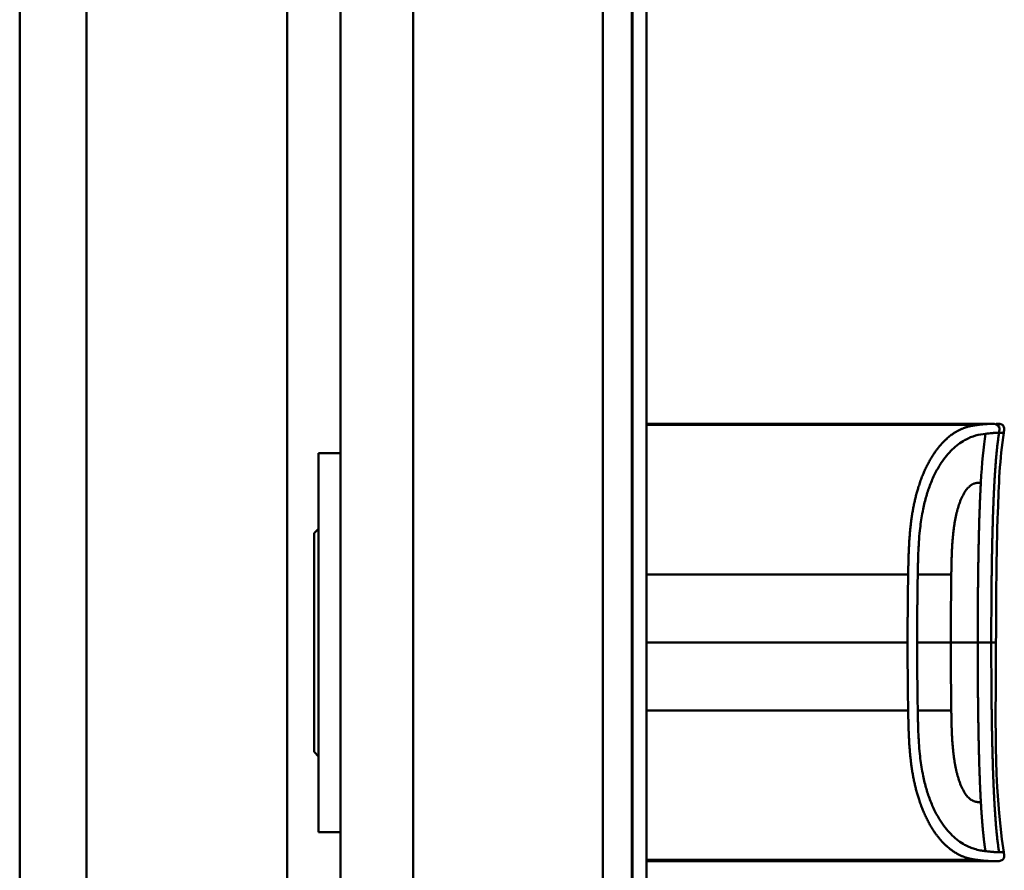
# Model space of a CAD drawing. Header units: millimetres. Extents: x 20 to 833, y 20 to 574.
# Tile 13 of 18: x 373 to 441, y 399 to 457. Entities that reach past the tile are written whole.
import ezdxf

# ---------------------------------------------------------------- set-up
doc = ezdxf.new("R2010")
doc.units = ezdxf.units.MM
doc.header["$LTSCALE"] = 2
doc.layers.add('Sichtbare Kanten(DIN)', color=7, linetype='Continuous', lineweight=50)
doc.layers.add('Sichtbare tangentiale Kanten(DIN)', color=7, linetype='Continuous', lineweight=50)

msp = doc.modelspace()

# ---------------------------------------------------------------- linework, layer by layer
at = {"layer": 'Sichtbare Kanten(DIN)'}
for p, q in [((373.102, 504.902), (373.102, 280.902)), ((415.102, 297.186), (415.102, 488.618)), ((415.132, 297.187), (415.132, 488.618)), ((416.102, 488.618), (416.102, 297.187)), ((395.102, 487.618), (395.102, 298.186)), ((428.591, 429.415), (416.102, 429.415)), ((416.102, 429.337), (438.818, 429.337)), ((416.395, 429.378), (416.395, 429.374)), ((416.542, 429.377), (416.542, 429.373)), ((416.753, 429.364), (416.766, 429.364)), ((416.825, 429.371), (416.813, 429.371)), ((416.944, 429.368), (416.944, 429.36)), ((417.636, 429.359), (417.637, 429.378)), ((417.914, 429.359), (417.636, 429.359)), ((417.915, 429.378), (417.914, 429.359)), ((418.494, 429.389), (418.487, 429.389)), ((419.062, 429.359), (419.063, 429.378)), ((419.34, 429.359), (419.062, 429.359)), ((419.063, 429.378), (419.063, 429.359)), ((419.341, 429.378), (419.34, 429.359)), ((419.748, 429.392), (421.24, 429.392)), ((419.748, 429.392), (419.748, 429.388)), ((419.748, 429.388), (419.748, 429.392)), ((420.962, 429.388), (419.748, 429.388)), ((419.761, 429.363), (420.961, 429.363)), ((419.761, 429.363), (419.761, 429.359)), ((419.761, 429.359), (419.761, 429.363)), ((421.238, 429.359), (419.761, 429.359)), ((419.895, 429.373), (419.895, 429.377)), ((419.895, 429.377), (419.895, 429.373)), ((419.895, 429.377), (420.961, 429.377)), ((420.961, 429.373), (419.895, 429.373)), ((420.961, 429.377), (420.962, 429.388)), ((420.961, 429.377), (420.961, 429.359)), ((420.961, 429.363), (420.961, 429.373)), ((420.961, 429.373), (420.961, 429.359)), ((420.961, 429.363), (420.961, 429.359)), ((420.962, 429.388), (420.962, 429.359)), ((421.24, 429.392), (421.238, 429.359)), ((421.823, 429.359), (421.825, 429.392)), ((422.101, 429.359), (421.823, 429.359)), ((421.825, 429.392), (422.103, 429.392)), ((421.825, 429.392), (421.825, 429.359)), ((422.102, 429.373), (422.101, 429.359)), ((422.103, 429.392), (422.102, 429.378)), ((422.102, 429.378), (423.25, 429.378)), ((422.102, 429.378), (422.102, 429.373)), ((423.25, 429.373), (422.102, 429.373)), ((423.249, 429.359), (423.25, 429.373)), ((423.527, 429.359), (423.249, 429.359)), ((423.25, 429.378), (423.251, 429.392)), ((423.25, 429.378), (423.25, 429.359)), ((423.25, 429.373), (423.25, 429.359)), ((423.251, 429.392), (423.528, 429.392)), ((423.251, 429.392), (423.251, 429.359)), ((423.528, 429.392), (423.527, 429.359)), ((424.591, 429.358), (424.593, 429.393)), ((426.163, 429.353), (424.591, 429.358)), ((424.593, 429.393), (426.165, 429.398)), ((424.593, 429.393), (424.593, 429.358)), ((426.165, 429.398), (426.163, 429.353)), ((426.374, 429.358), (426.376, 429.393)), ((427.215, 429.358), (426.374, 429.358)), ((426.376, 429.393), (426.376, 429.358)), ((426.376, 429.393), (427.217, 429.393)), ((427.217, 429.393), (427.215, 429.358)), ((428.591, 429.415), (438.818, 429.415)), ((438.818, 429.415), (438.818, 429.337)), ((438.818, 429.415), (439.764, 429.415)), ((439.77, 429.415), (439.77, 429.415)), ((393.602, 427.402), (393.602, 401.402)), ((393.602, 427.402), (395.102, 427.402)), ((393.302, 421.902), (393.602, 422.202)), ((393.302, 421.902), (393.302, 406.902)), ((393.302, 406.902), (393.602, 406.602)), ((393.602, 401.402), (395.102, 401.402)), ((416.102, 399.447), (417.218, 399.447)), ((417.218, 399.442), (416.102, 399.442)), ((416.102, 399.431), (417.086, 399.431)), ((417.086, 399.428), (416.102, 399.428)), ((416.102, 399.421), (417.233, 399.421)), ((417.233, 399.419), (416.102, 399.419)), ((428.591, 399.414), (416.102, 399.414)), ((417.086, 399.431), (417.086, 399.428)), ((417.218, 399.447), (417.218, 399.442)), ((417.233, 399.421), (417.233, 399.419)), ((417.638, 399.447), (417.915, 399.447)), ((417.915, 399.447), (417.915, 399.427)), ((419.059, 399.447), (419.336, 399.447)), ((419.059, 399.427), (419.059, 399.447)), ((419.9, 399.444), (419.9, 399.431)), ((420.025, 399.446), (420.025, 399.437)), ((420.03, 399.436), (420.03, 399.43)), ((420.146, 399.433), (420.158, 399.433)), ((420.217, 399.442), (420.204, 399.442)), ((420.217, 399.447), (420.217, 399.442)), ((420.434, 399.428), (420.434, 399.431)), ((420.887, 399.43), (420.887, 399.426)), ((420.973, 399.429), (420.973, 399.423)), ((421.121, 399.445), (421.121, 399.44)), ((421.77, 399.444), (421.77, 399.431)), ((421.895, 399.446), (421.895, 399.437)), ((421.9, 399.436), (421.9, 399.43)), ((422.016, 399.433), (422.028, 399.433)), ((422.087, 399.442), (422.075, 399.442)), ((422.087, 399.447), (422.087, 399.442)), ((422.304, 399.428), (422.304, 399.431)), ((422.757, 399.43), (422.757, 399.426)), ((422.844, 399.429), (422.844, 399.423)), ((422.992, 399.445), (422.992, 399.44)), ((423.634, 399.419), (423.634, 399.447)), ((423.634, 399.447), (425.106, 399.447)), ((425.121, 399.419), (423.634, 399.419)), ((423.911, 399.447), (423.911, 399.442)), ((423.911, 399.431), (423.911, 399.442)), ((425.106, 399.442), (423.911, 399.442)), ((423.911, 399.431), (423.911, 399.428)), ((423.911, 399.431), (424.974, 399.431)), ((423.911, 399.421), (423.911, 399.428)), ((424.974, 399.428), (423.911, 399.428)), ((423.911, 399.421), (425.121, 399.421)), ((424.974, 399.431), (424.974, 399.428)), ((425.106, 399.447), (425.106, 399.442)), ((425.121, 399.421), (425.121, 399.419)), ((425.639, 399.447), (426.604, 399.447)), ((425.639, 399.419), (425.639, 399.447)), ((425.919, 399.419), (425.639, 399.419)), ((425.919, 399.447), (425.919, 399.442)), ((425.919, 399.442), (425.919, 399.43)), ((425.919, 399.43), (425.919, 399.427)), ((425.919, 399.427), (425.919, 399.419)), ((426.544, 399.427), (425.919, 399.427)), ((426.544, 399.43), (426.544, 399.427)), ((426.837, 399.427), (426.837, 399.431)), ((427.012, 399.435), (427.012, 399.445)), ((427.099, 399.423), (427.099, 399.419)), ((427.418, 399.419), (427.099, 399.419)), ((428.591, 399.414), (439.77, 399.414))]:
    msp.add_line(p, q, dxfattribs=at)
for centre, major_axis, ratio, start_param, end_param in [((417.237, 429.376), (-1.242, 0.007), 0.008545, 5.745492, 5.865568), ((414.279, 429.379), (-2.616, 0.013), 0.003817, 2.751869, 2.81101), ((416.162, 429.372), (-0.782, 0.005), 0.010226, 2.454807, 2.912638), ((416.807, 429.371), (-0.106, 0.001), 0.007954, 4.233479, 4.541557), ((421.082, 429.334), (3.445, -0.044), 0.011135, 2.422769, 3.141233), ((415.891, 429.334), (3.451, 0.044), 0.011103, 6.282408, 7.000747), ((403.874, 429.12), (15.189, 0.259), 0.004801, 6.282857, 6.55779), ((421.734, 399.445), (1.913, 0.011), 0.006639, 3.429951, 3.612913), ((420.342, 399.437), (-0.322, 0), 0.013262, 0.786802, 0.914041), ((423.605, 399.445), (1.913, 0.011), 0.006639, 3.429951, 3.612913), ((422.213, 399.437), (-0.322, 0), 0.013262, 0.786802, 0.914041)]:
    msp.add_ellipse(centre, major_axis=major_axis, ratio=ratio, start_param=start_param, end_param=end_param, dxfattribs=at)
for points in [[(416.102, 429.391), (416.215, 429.392), (416.346, 429.393), (416.5, 429.393)], [(416.102, 429.38), (416.167, 429.379), (416.263, 429.379), (416.395, 429.378)], [(416.431, 429.374), (416.296, 429.374), (416.19, 429.375), (416.102, 429.375)], [(416.102, 429.364), (416.135, 429.364), (416.165, 429.363), (416.188, 429.363)], [(416.27, 429.359), (416.222, 429.359), (416.164, 429.359), (416.102, 429.359)], [(416.765, 429.388), (416.519, 429.389), (416.316, 429.389), (416.17, 429.388)], [(416.188, 429.363), (416.374, 429.363), (416.539, 429.363), (416.699, 429.363)], [(416.861, 429.36), (416.684, 429.359), (416.512, 429.358), (416.27, 429.359)], [(416.395, 429.378), (416.417, 429.378), (416.54, 429.377), (416.542, 429.377)], [(416.813, 429.371), (416.732, 429.372), (416.611, 429.373), (416.431, 429.374)], [(416.5, 429.393), (416.563, 429.393), (416.626, 429.392), (416.696, 429.392)], [(416.542, 429.377), (416.718, 429.377), (416.84, 429.376), (416.942, 429.375)], [(416.696, 429.392), (416.94, 429.392), (417.183, 429.39), (417.226, 429.39)], [(417.162, 429.386), (417.162, 429.386), (416.974, 429.387), (416.765, 429.388)], [(416.923, 429.366), (416.967, 429.368), (416.94, 429.37), (416.856, 429.371)], [(417.201, 429.366), (417.177, 429.364), (417.069, 429.361), (416.861, 429.36)], [(416.942, 429.375), (417.096, 429.374), (417.213, 429.372), (417.21, 429.368)], [(417.226, 429.39), (417.222, 429.39), (417.162, 429.386), (417.162, 429.386)], [(417.21, 429.368), (417.209, 429.367), (417.204, 429.367), (417.201, 429.366)], [(440.079, 414.414), (440.079, 409.615), (439.875, 404.768), (440.614, 400.025)], [(440.614, 400.025), (440.614, 400.025), (440.614, 400.025), (440.614, 400.025)], [(419.747, 399.42), (419.769, 399.42), (419.79, 399.421), (419.811, 399.422)], [(420.698, 399.448), (420.709, 399.448), (420.719, 399.448), (420.73, 399.448)], [(421.195, 399.445), (421.17, 399.443), (421.146, 399.441), (421.121, 399.44)], [(421.618, 399.42), (421.639, 399.42), (421.66, 399.421), (421.681, 399.422)], [(422.569, 399.448), (422.579, 399.448), (422.59, 399.448), (422.6, 399.448)], [(423.065, 399.445), (423.041, 399.443), (423.016, 399.441), (422.992, 399.44)]]:
    msp.add_open_spline(points, degree=3, dxfattribs=at)
for points, degree, knots in [([(418.487, 429.389), (418.452, 429.389), (418.418, 429.388), (418.318, 429.388), (418.253, 429.388), (418.142, 429.387), (418.097, 429.387), (418.019, 429.385), (417.99, 429.384), (417.928, 429.382), (417.915, 429.38), (417.915, 429.378)], 3, [-0.09871822, -0.09871822, -0.09871822, -0.09871822, -0.08841169, -0.08841169, -0.06862142, -0.06862142, -0.05132957, -0.05132957, -0.03330955, -0.03330955, 0, 0, 0, 0]), ([(439.77, 429.415), (439.771, 429.415), (439.773, 429.415), (439.776, 429.415), (439.777, 429.415), (439.78, 429.415), (439.782, 429.415), (439.786, 429.415), (439.789, 429.415), (439.795, 429.415), (439.799, 429.415), (439.803, 429.415), (439.805, 429.415), (439.805, 429.415), (439.805, 429.415), (439.805, 429.415)], 3, [0, 0, 0, 0, 0.000404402, 0.000404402, 0.000854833, 0.000854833, 0.001462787, 0.001462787, 0.002449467, 0.002449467, 0.004271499, 0.004271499, 0.005378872, 0.005378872, 0.005675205, 0.005675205, 0.005675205, 0.005675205]), ([(440.097, 429.415), (440.097, 429.415), (440.097, 429.415), (440.098, 429.415), (440.098, 429.415), (440.098, 429.415), (440.098, 429.415), (440.099, 429.415), (440.1, 429.415), (440.105, 429.415), (440.111, 429.415), (440.126, 429.415), (440.137, 429.415), (440.232, 429.414), (440.319, 429.412), (440.442, 429.378), (440.483, 429.361), (440.535, 429.324), (440.551, 429.31), (440.579, 429.278), (440.591, 429.26), (440.62, 429.204), (440.631, 429.161), (440.649, 429.015), (440.63, 428.908), (440.614, 428.804)], 3, [0, 0, 0, 0, 0.0000123, 0.0000123, 0.0000369, 0.0000369, 0.000086, 0.000086, 0.0002826, 0.0002826, 0.0018553, 0.0018553, 0.0050007, 0.0050007, 0.0305233, 0.0305233, 0.0433398, 0.0433398, 0.0496748, 0.0496748, 0.0560083, 0.0560083, 0.068764, 0.068764, 0.1003253, 0.1003253, 0.1003253, 0.1003253]), ([(440.614, 428.804), (440.335, 427.012), (440.268, 425.191), (440.1, 420.391), (440.079, 417.402), (440.079, 414.414)], 3, [0, 0, 0, 0, 0.544198, 0.544198, 1.440627, 1.440627, 1.440627, 1.440627]), ([(440.614, 400.025), (440.629, 399.928), (440.646, 399.829), (440.636, 399.702), (440.632, 399.673), (440.618, 399.627), (440.611, 399.608), (440.593, 399.573), (440.582, 399.556), (440.557, 399.526), (440.543, 399.512), (440.495, 399.475), (440.458, 399.458), (440.383, 399.434), (440.343, 399.426), (440.265, 399.417), (440.225, 399.416), (440.182, 399.415), (440.177, 399.415), (440.167, 399.415), (440.163, 399.415), (440.154, 399.414), (440.15, 399.414), (440.144, 399.414), (440.142, 399.414), (440.132, 399.414), (440.13, 399.414), (440.121, 399.414), (440.121, 399.414), (440.116, 399.414), (440.113, 399.414), (440.104, 399.414), (440.102, 399.414), (440.096, 399.414), (440.095, 399.414), (440.093, 399.414), (440.092, 399.414), (440.092, 399.414), (440.092, 399.414), (440.091, 399.414), (440.091, 399.414), (440.091, 399.414), (440.091, 399.414), (440.091, 399.414), (440.091, 399.414), (440.091, 399.414)], 3, [0, 0, 0, 0, 0.0294981, 0.0294981, 0.0381621, 0.0381621, 0.0440716, 0.0440716, 0.049991, 0.049991, 0.0559127, 0.0559127, 0.0678955, 0.0678955, 0.0797352, 0.0797352, 0.0915284, 0.0915284, 0.0930023, 0.0930023, 0.0944843, 0.0944843, 0.0959807, 0.0959807, 0.0974675, 0.0974675, 0.1034704, 0.1034704, 0.1270522, 0.1270522, 0.1879354, 0.1879354, 0.2107677, 0.2107677, 0.21505, 0.21505, 0.215418, 0.215418, 0.2156027, 0.2156027, 0.2156258, 0.2156258, 0.215649, 0.215649, 0.2156607, 0.2156607, 0.2156607, 0.2156607]), ([(418.659, 399.414), (418.659, 399.414), (418.659, 399.414), (418.659, 399.414), (418.658, 399.414), (418.658, 399.414), (418.657, 399.414), (418.656, 399.414), (418.655, 399.414), (418.651, 399.414), (418.647, 399.414), (418.637, 399.414), (418.63, 399.414), (418.611, 399.414), (418.598, 399.414), (417.757, 399.414), (416.93, 399.414), (416.102, 399.414)], 3, [0, 0, 0, 0, 0.000016, 0.000016, 0.0000801, 0.0000801, 0.0002083, 0.0002083, 0.0004646, 0.0004646, 0.0014899, 0.0014899, 0.0035405, 0.0035405, 0.0073855, 0.0073855, 0.2557318, 0.2557318, 0.2557318, 0.2557318]), ([(419.336, 399.447), (419.336, 399.44), (419.336, 399.433), (419.336, 399.427), (419.34, 399.425), (419.277, 399.422), (419.241, 399.422), (419.139, 399.42), (419.078, 399.42), (418.922, 399.419), (418.827, 399.419), (418.588, 399.418), (418.442, 399.418), (418.223, 399.418), (418.116, 399.419), (417.942, 399.419), (417.875, 399.42), (417.762, 399.421), (417.721, 399.422), (417.673, 399.423), (417.66, 399.424), (417.646, 399.425), (417.643, 399.426), (417.64, 399.426), (417.639, 399.426), (417.638, 399.427), (417.638, 399.427), (417.638, 399.427), (417.638, 399.427), (417.638, 399.427), (417.638, 399.427), (417.638, 399.427), (417.638, 399.427), (417.638, 399.427), (417.638, 399.427), (417.638, 399.427), (417.638, 399.427), (417.638, 399.427), (417.638, 399.427), (417.638, 399.427), (417.638, 399.427), (417.638, 399.432), (417.638, 399.439), (417.638, 399.447)], 3, [0, 0, 0, 0, 0.1092334, 0.1092334, 0.1490232, 0.1490232, 0.1726138, 0.1726138, 0.1937378, 0.1937378, 0.2182547, 0.2182547, 0.2526067, 0.2526067, 0.2870093, 0.2870093, 0.3152043, 0.3152043, 0.3443314, 0.3443314, 0.3644971, 0.3644971, 0.3751144, 0.3751144, 0.3803766, 0.3803766, 0.3830492, 0.3830492, 0.38432, 0.38432, 0.3850207, 0.3850207, 0.3856281, 0.3856281, 0.3856453, 0.3856453, 0.3856529, 0.3856529, 0.385659, 0.385659, 0.3856615, 0.3856615, 0.5137916, 0.5137916, 0.5137916, 0.5137916]), ([(417.915, 399.447), (417.915, 399.441), (417.915, 399.436), (417.915, 399.432), (417.915, 399.43), (417.915, 399.428), (417.915, 399.427), (417.915, 399.426), (417.916, 399.426), (417.919, 399.426), (417.926, 399.425), (417.942, 399.424), (417.975, 399.423), (417.998, 399.422), (418.029, 399.422), (418.069, 399.422), (418.11, 399.421), (418.158, 399.421), (418.212, 399.421), (418.275, 399.42), (418.343, 399.42), (418.412, 399.42), (418.43, 399.42), (418.454, 399.42), (418.483, 399.42), (418.547, 399.42), (418.631, 399.42), (418.714, 399.421), (418.772, 399.421), (418.826, 399.421), (418.873, 399.421), (418.917, 399.422), (418.951, 399.422), (418.978, 399.423), (419.007, 399.423), (419.027, 399.424), (419.039, 399.424), (419.054, 399.425), (419.059, 399.426), (419.059, 399.427)], 3, [0, 0, 0, 0, 0.0858896, 0.0858896, 0.0858896, 0.1279276, 0.1279276, 0.1279276, 0.1432993, 0.1432993, 0.1432993, 0.1836295, 0.1836295, 0.1836295, 0.21198, 0.21198, 0.21198, 0.2404515, 0.2404515, 0.2404515, 0.2735893, 0.2735893, 0.2735893, 0.2822713, 0.2822713, 0.2822713, 0.3015509, 0.3015509, 0.3015509, 0.3153228, 0.3153228, 0.3153228, 0.328077, 0.328077, 0.328077, 0.3418436, 0.3418436, 0.3418436, 0.3581502, 0.3581502, 0.3581502, 0.3581502]), ([(421.108, 399.428), (421.136, 399.427), (421.159, 399.427), (421.198, 399.426), (421.212, 399.426), (421.243, 399.424), (421.25, 399.424), (421.235, 399.422), (421.216, 399.422), (421.149, 399.42), (421.101, 399.42), (420.992, 399.419), (420.918, 399.419), (420.708, 399.418), (420.6, 399.418), (420.435, 399.418), (420.284, 399.418), (419.927, 399.419), (419.843, 399.419), (419.747, 399.42)], 3, [0, 0, 0, 0, 0.0114915, 0.0114915, 0.0227532, 0.0227532, 0.0450369, 0.0450369, 0.0645561, 0.0645561, 0.0860667, 0.0860667, 0.1052546, 0.1052546, 0.12316, 0.12316, 0.1329562, 0.1329562, 0.1429345, 0.1429345, 0.1429345, 0.1429345]), ([(419.9, 399.431), (419.873, 399.431), (419.848, 399.432), (419.827, 399.432), (419.808, 399.433), (419.794, 399.433), (419.783, 399.434), (419.772, 399.434), (419.766, 399.435), (419.764, 399.436), (419.763, 399.436), (419.762, 399.436), (419.762, 399.437), (419.762, 399.437), (419.763, 399.437), (419.766, 399.438)], 3, [0, 0, 0, 0, 0.01175174, 0.01175174, 0.01175174, 0.02263405, 0.02263405, 0.02263405, 0.03418298, 0.03418298, 0.03418298, 0.0383665, 0.0383665, 0.0383665, 0.0427469, 0.0427469, 0.0427469, 0.0427469]), ([(419.766, 399.438), (419.773, 399.439), (419.793, 399.44), (419.866, 399.443), (419.912, 399.444), (420.016, 399.446), (420.091, 399.446), (420.239, 399.448), (420.328, 399.448), (420.514, 399.448), (420.606, 399.448), (420.698, 399.448)], 3, [0, 0, 0, 0, 0.0226843, 0.0226843, 0.0471214, 0.0471214, 0.0950996, 0.0950996, 0.1652353, 0.1652353, 0.2353795, 0.2353795, 0.2353795, 0.2353795]), ([(420.204, 399.442), (420.176, 399.442), (420.15, 399.441), (420.126, 399.441), (420.103, 399.441), (420.084, 399.44), (420.069, 399.44), (420.061, 399.439), (420.053, 399.439), (420.045, 399.439), (420.039, 399.439), (420.033, 399.438), (420.03, 399.438), (420.023, 399.437), (420.023, 399.437), (420.03, 399.436), (420.036, 399.436), (420.046, 399.435), (420.06, 399.435), (420.074, 399.434), (420.093, 399.434), (420.115, 399.434)], 3, [0, 0, 0, 0, 0.00910864, 0.00910864, 0.00910864, 0.01796935, 0.01796935, 0.01796935, 0.02226226, 0.02226226, 0.02226226, 0.02577904, 0.02577904, 0.02577904, 0.03210922, 0.03210922, 0.03210922, 0.0373818, 0.0373818, 0.0373818, 0.04265759, 0.04265759, 0.04265759, 0.04265759]), ([(420.434, 399.428), (420.347, 399.428), (420.287, 399.428), (420.219, 399.428), (420.151, 399.429), (420.087, 399.429), (420.03, 399.43)], 3, [0, 0, 0, 0, 0.02152225, 0.02152225, 0.02152225, 0.04305819, 0.04305819, 0.04305819, 0.04305819]), ([(420.158, 399.433), (420.289, 399.432), (420.488, 399.431), (420.737, 399.43), (420.821, 399.43), (420.974, 399.429), (421.048, 399.428), (421.108, 399.428)], 3, [0, 0, 0, 0, 0.04648501, 0.04648501, 0.06986246, 0.06986246, 0.09248548, 0.09248548, 0.09248548, 0.09248548]), ([(421.121, 399.44), (420.975, 399.441), (420.839, 399.442), (420.608, 399.443), (420.53, 399.443), (420.375, 399.443), (420.288, 399.442), (420.217, 399.442)], 3, [0, 0, 0, 0, 0.04647205, 0.04647205, 0.06998895, 0.06998895, 0.09284234, 0.09284234, 0.09284234, 0.09284234]), ([(420.432, 399.42), (420.494, 399.42), (420.558, 399.42), (420.62, 399.42), (420.694, 399.42), (420.745, 399.421), (420.778, 399.421), (420.825, 399.421), (420.864, 399.421), (420.897, 399.421), (420.92, 399.422), (420.939, 399.422), (420.952, 399.422), (420.966, 399.423), (420.972, 399.423), (420.973, 399.423)], 3, [0, 0, 0, 0, 0.0188348, 0.0188348, 0.0188348, 0.0412232, 0.0412232, 0.0412232, 0.0734599, 0.0734599, 0.0734599, 0.0962138, 0.0962138, 0.0962138, 0.1202703, 0.1202703, 0.1202703, 0.1202703]), ([(420.574, 399.427), (420.551, 399.427), (420.528, 399.427), (420.504, 399.427), (420.502, 399.427), (420.491, 399.428), (420.48, 399.428), (420.464, 399.428), (420.445, 399.428), (420.434, 399.428)], 3, [0, 0, 0, 0, 0.007243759, 0.007243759, 0.007243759, 0.007783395, 0.007783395, 0.007783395, 0.008527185, 0.008527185, 0.008527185, 0.008527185]), ([(420.887, 399.426), (420.849, 399.426), (420.8, 399.426), (420.745, 399.427), (420.691, 399.427), (420.638, 399.427), (420.574, 399.427)], 3, [0, 0, 0, 0, 0.01715883, 0.01715883, 0.01715883, 0.03436624, 0.03436624, 0.03436624, 0.03436624]), ([(420.973, 399.423), (420.973, 399.424), (420.969, 399.424), (420.956, 399.425), (420.943, 399.425), (420.922, 399.425), (420.887, 399.426)], 3, [0, 0, 0, 0, 0.01167029, 0.01167029, 0.01167029, 0.02361101, 0.02361101, 0.02361101, 0.02361101]), ([(422.978, 399.428), (423.006, 399.427), (423.03, 399.427), (423.068, 399.426), (423.083, 399.426), (423.114, 399.424), (423.12, 399.424), (423.105, 399.422), (423.086, 399.422), (423.02, 399.42), (422.971, 399.42), (422.863, 399.419), (422.788, 399.419), (422.578, 399.418), (422.471, 399.418), (422.305, 399.418), (422.155, 399.418), (421.797, 399.419), (421.713, 399.419), (421.618, 399.42)], 3, [0, 0, 0, 0, 0.0114915, 0.0114915, 0.0227532, 0.0227532, 0.0450369, 0.0450369, 0.0645561, 0.0645561, 0.0860668, 0.0860668, 0.1052548, 0.1052548, 0.1231602, 0.1231602, 0.1329564, 0.1329564, 0.1429347, 0.1429347, 0.1429347, 0.1429347]), ([(421.77, 399.431), (421.743, 399.431), (421.718, 399.432), (421.698, 399.432), (421.679, 399.433), (421.664, 399.433), (421.654, 399.434), (421.643, 399.434), (421.637, 399.435), (421.634, 399.436), (421.633, 399.436), (421.632, 399.436), (421.632, 399.437), (421.632, 399.437), (421.633, 399.437), (421.636, 399.438)], 3, [0, 0, 0, 0, 0.01175175, 0.01175175, 0.01175175, 0.02263408, 0.02263408, 0.02263408, 0.03418299, 0.03418299, 0.03418299, 0.0383665, 0.0383665, 0.0383665, 0.0427469, 0.0427469, 0.0427469, 0.0427469]), ([(421.636, 399.438), (421.643, 399.439), (421.663, 399.44), (421.736, 399.443), (421.782, 399.444), (421.886, 399.446), (421.962, 399.446), (422.109, 399.448), (422.199, 399.448), (422.384, 399.448), (422.477, 399.448), (422.569, 399.448)], 3, [0, 0, 0, 0, 0.0226843, 0.0226843, 0.0471214, 0.0471214, 0.0950996, 0.0950996, 0.1652353, 0.1652353, 0.2353795, 0.2353795, 0.2353795, 0.2353795]), ([(422.075, 399.442), (422.047, 399.442), (422.02, 399.441), (421.997, 399.441), (421.974, 399.441), (421.955, 399.44), (421.939, 399.44), (421.931, 399.439), (421.923, 399.439), (421.915, 399.439), (421.909, 399.439), (421.904, 399.438), (421.9, 399.438), (421.893, 399.437), (421.894, 399.437), (421.9, 399.436), (421.906, 399.436), (421.916, 399.435), (421.93, 399.435), (421.945, 399.434), (421.963, 399.434), (421.985, 399.434)], 3, [0, 0, 0, 0, 0.00910864, 0.00910864, 0.00910864, 0.01796935, 0.01796935, 0.01796935, 0.02226226, 0.02226226, 0.02226226, 0.02577904, 0.02577904, 0.02577904, 0.03210922, 0.03210922, 0.03210922, 0.0373818, 0.0373818, 0.0373818, 0.04265759, 0.04265759, 0.04265759, 0.04265759]), ([(422.304, 399.428), (422.218, 399.428), (422.157, 399.428), (422.089, 399.428), (422.022, 399.429), (421.958, 399.429), (421.9, 399.43)], 3, [0, 0, 0, 0, 0.02152225, 0.02152225, 0.02152225, 0.04305819, 0.04305819, 0.04305819, 0.04305819]), ([(422.028, 399.433), (422.16, 399.432), (422.358, 399.431), (422.607, 399.43), (422.691, 399.43), (422.845, 399.429), (422.919, 399.428), (422.978, 399.428)], 3, [0, 0, 0, 0, 0.04648501, 0.04648501, 0.06986245, 0.06986245, 0.09248547, 0.09248547, 0.09248547, 0.09248547]), ([(422.992, 399.44), (422.845, 399.441), (422.709, 399.442), (422.478, 399.443), (422.4, 399.443), (422.245, 399.443), (422.159, 399.442), (422.087, 399.442)], 3, [0, 0, 0, 0, 0.04647205, 0.04647205, 0.06998895, 0.06998895, 0.09284234, 0.09284234, 0.09284234, 0.09284234]), ([(422.302, 399.42), (422.365, 399.42), (422.429, 399.42), (422.491, 399.42), (422.565, 399.42), (422.615, 399.421), (422.648, 399.421), (422.696, 399.421), (422.734, 399.421), (422.768, 399.421), (422.791, 399.422), (422.809, 399.422), (422.822, 399.422), (422.836, 399.423), (422.843, 399.423), (422.844, 399.423)], 3, [0, 0, 0, 0, 0.0188348, 0.0188348, 0.0188348, 0.0412232, 0.0412232, 0.0412232, 0.0734599, 0.0734599, 0.0734599, 0.0962138, 0.0962138, 0.0962138, 0.1202703, 0.1202703, 0.1202703, 0.1202703]), ([(422.445, 399.427), (422.421, 399.427), (422.398, 399.427), (422.375, 399.427), (422.373, 399.427), (422.362, 399.428), (422.35, 399.428), (422.334, 399.428), (422.316, 399.428), (422.304, 399.428)], 3, [0, 0, 0, 0, 0.007243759, 0.007243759, 0.007243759, 0.007783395, 0.007783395, 0.007783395, 0.008527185, 0.008527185, 0.008527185, 0.008527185]), ([(422.757, 399.426), (422.72, 399.426), (422.67, 399.426), (422.616, 399.427), (422.561, 399.427), (422.509, 399.427), (422.445, 399.427)], 3, [0, 0, 0, 0, 0.01715883, 0.01715883, 0.01715883, 0.03436624, 0.03436624, 0.03436624, 0.03436624]), ([(422.844, 399.423), (422.844, 399.424), (422.84, 399.424), (422.827, 399.425), (422.813, 399.425), (422.793, 399.425), (422.757, 399.426)], 3, [0, 0, 0, 0, 0.01167029, 0.01167029, 0.01167029, 0.02361101, 0.02361101, 0.02361101, 0.02361101]), ([(427.099, 399.419), (427.007, 399.42), (426.914, 399.421), (426.729, 399.423), (426.637, 399.425), (426.544, 399.427)], 3, [-0.1005752, -0.1005752, -0.1005752, -0.1005752, -0.0502881, -0.0502881, -0.000001, -0.000001, -0.000001, -0.000001]), ([(426.604, 399.447), (426.679, 399.447), (426.755, 399.447), (426.827, 399.447), (426.901, 399.446), (426.971, 399.445), (427.033, 399.445), (427.088, 399.444), (427.134, 399.443), (427.171, 399.442), (427.214, 399.441), (427.241, 399.439), (427.255, 399.438), (427.264, 399.437), (427.268, 399.436), (427.268, 399.436), (427.268, 399.435), (427.265, 399.434), (427.238, 399.432), (427.216, 399.431), (427.181, 399.43), (427.133, 399.429), (427.096, 399.429), (427.053, 399.428), (427.005, 399.428), (426.953, 399.428), (426.896, 399.427), (426.837, 399.427)], 3, [0, 0, 0, 0, 0.0225711, 0.0225711, 0.0225711, 0.0454923, 0.0454923, 0.0454923, 0.0656128, 0.0656128, 0.0656128, 0.088775, 0.088775, 0.088775, 0.1028625, 0.1028625, 0.1028625, 0.1164275, 0.1164275, 0.1164275, 0.1276054, 0.1276054, 0.1276054, 0.1362092, 0.1362092, 0.1362092, 0.1454311, 0.1454311, 0.1454311, 0.1454311]), ([(426.837, 399.427), (426.934, 399.425), (427.031, 399.424), (427.225, 399.421), (427.321, 399.42), (427.418, 399.419)], 3, [-0.1052572, -0.1052572, -0.1052572, -0.1052572, -0.0526291, -0.0526291, -0.000001, -0.000001, -0.000001, -0.000001]), ([(439.77, 399.414), (439.77, 399.414), (439.771, 399.414), (439.776, 399.414), (439.78, 399.414), (439.784, 399.414), (439.789, 399.414), (439.791, 399.414)], 5, [0, 0, 0, 0, 0, 0, 0.00005315, 0.00605576, 0.01942288, 0.01942288, 0.01942288, 0.01942288, 0.01942288, 0.01942288]), ([(439.905, 399.414), (439.901, 399.414), (439.891, 399.414), (439.874, 399.414), (439.85, 399.414), (439.823, 399.414), (439.799, 399.414), (439.783, 399.414), (439.773, 399.414), (439.77, 399.414)], 5, [5.266458, 5.266458, 5.266458, 5.266458, 5.266458, 5.266458, 5.666285, 6.463001, 7.259718, 8.056434, 8.413102, 8.413102, 8.413102, 8.413102, 8.413102, 8.413102]), ([(440.091, 399.414), (440.043, 399.414), (440.084, 399.414), (439.906, 399.414), (439.877, 399.414), (439.838, 399.414), (439.83, 399.414), (439.805, 399.414), (439.802, 399.414), (439.795, 399.414), (439.795, 399.414), (439.793, 399.414), (439.793, 399.414), (439.792, 399.414), (439.792, 399.414), (439.792, 399.414), (439.792, 399.414), (439.791, 399.414)], 3, [0, 0, 0, 0, 0.4074531, 0.4074531, 0.532305, 0.532305, 0.5636649, 0.5636649, 0.5676307, 0.5676307, 0.5681302, 0.5681302, 0.568254, 0.568254, 0.5683156, 0.5683156, 0.568354, 0.568354, 0.568354, 0.568354]), ([(440.097, 399.414), (440.097, 399.414), (440.096, 399.414), (440.095, 399.414), (440.093, 399.414), (440.091, 399.414), (440.089, 399.414), (440.088, 399.414)], 5, [0.7314112, 0.7314112, 0.7314112, 0.7314112, 0.7314112, 0.7314112, 0.7759948, 0.8859861, 0.9913674, 0.9913674, 0.9913674, 0.9913674, 0.9913674, 0.9913674]), ([(440.112, 399.414), (440.112, 399.414), (440.11, 399.414), (440.105, 399.414), (440.101, 399.414), (440.097, 399.414), (440.095, 399.414), (440.093, 399.414), (440.092, 399.414), (440.09, 399.414), (440.09, 399.414), (440.089, 399.414), (440.089, 399.414), (440.088, 399.414), (440.088, 399.414), (440.088, 399.414)], 3, [0.0356404, 0.0356404, 0.0356404, 0.0356404, 0.0963736, 0.0963736, 0.1923322, 0.1923322, 0.2283167, 0.2283167, 0.2553051, 0.2553051, 0.2603655, 0.2603655, 0.2613146, 0.2613146, 0.2613489, 0.2613489, 0.2613489, 0.2613489])]:
    msp.add_open_spline(points, degree=degree, knots=knots, dxfattribs=at)
for points, weights, knots in [([(419.811, 399.422), (419.891, 399.422), (419.967, 399.421), (420.04, 399.421), (420.08, 399.421), (420.12, 399.421), (420.16, 399.421), (420.202, 399.421), (420.243, 399.42), (420.284, 399.42), (420.321, 399.42), (420.358, 399.42), (420.395, 399.42), (420.407, 399.42), (420.42, 399.42), (420.432, 399.42)], [1, 1.00798459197, 1.00798459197, 1, 1.00194930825, 1.00194930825, 1, 1.00189086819, 1.00189086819, 1, 1, 1, 1, 1.00147352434, 1.00147352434, 1], [0, 0, 0, 0, 0.02429045, 0.02429045, 0.02429045, 0.03732361, 0.03732361, 0.03732361, 0.05061544, 0.05061544, 0.05061544, 0.06177209, 0.06177209, 0.06177209, 0.06549098, 0.06549098, 0.06549098, 0.06549098]), ([(420.73, 399.448), (420.791, 399.447), (420.85, 399.447), (420.906, 399.447), (420.965, 399.447), (421.022, 399.446), (421.076, 399.446), (421.112, 399.446), (421.147, 399.445), (421.181, 399.445), (421.186, 399.445), (421.19, 399.445), (421.195, 399.445)], [1, 0.999971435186, 0.999971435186, 1, 0.999946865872, 0.999946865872, 1, 0.999474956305, 0.999474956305, 1, 1, 1, 1], [0, 0, 0, 0, 0.01792662, 0.01792662, 0.01792662, 0.0358754, 0.0358754, 0.0358754, 0.04736768, 0.04736768, 0.04736768, 0.04890663, 0.04890663, 0.04890663, 0.04890663]), ([(421.681, 399.422), (421.761, 399.422), (421.837, 399.421), (421.91, 399.421), (421.951, 399.421), (421.991, 399.421), (422.031, 399.421), (422.072, 399.421), (422.113, 399.42), (422.155, 399.42), (422.191, 399.42), (422.228, 399.42), (422.265, 399.42), (422.278, 399.42), (422.29, 399.42), (422.302, 399.42)], [1, 1.00798459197, 1.00798459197, 1, 1.00194930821, 1.00194930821, 1, 1.00189086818, 1.00189086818, 1, 1, 1, 1, 1.00147352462, 1.00147352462, 1], [0, 0, 0, 0, 0.02429045, 0.02429045, 0.02429045, 0.03732361, 0.03732361, 0.03732361, 0.05061544, 0.05061544, 0.05061544, 0.06177209, 0.06177209, 0.06177209, 0.06549098, 0.06549098, 0.06549098, 0.06549098]), ([(422.6, 399.448), (422.661, 399.447), (422.72, 399.447), (422.776, 399.447), (422.836, 399.447), (422.892, 399.446), (422.947, 399.446), (422.982, 399.446), (423.017, 399.445), (423.052, 399.445), (423.056, 399.445), (423.061, 399.445), (423.065, 399.445)], [1, 0.999971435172, 0.999971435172, 1, 0.999946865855, 0.999946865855, 1, 0.999474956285, 0.999474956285, 1, 1, 1, 1], [0, 0, 0, 0, 0.01792662, 0.01792662, 0.01792662, 0.0358754, 0.0358754, 0.0358754, 0.04736768, 0.04736768, 0.04736768, 0.04890663, 0.04890663, 0.04890663, 0.04890663]), ([(427.012, 399.435), (427.012, 399.436), (427.001, 399.437), (426.981, 399.438), (426.969, 399.439), (426.955, 399.439), (426.938, 399.439), (426.921, 399.44), (426.902, 399.44), (426.879, 399.441), (426.858, 399.441), (426.835, 399.441), (426.809, 399.441), (426.786, 399.441), (426.76, 399.442), (426.733, 399.442), (426.684, 399.442), (426.63, 399.442), (426.572, 399.442), (426.354, 399.442), (426.137, 399.442), (425.919, 399.442)], [1, 0.99534372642, 0.99534372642, 1, 0.998494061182, 0.998494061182, 1, 0.998460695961, 0.998460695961, 1, 0.998657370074, 0.998657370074, 1, 0.998874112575, 0.998874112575, 1, 0.996743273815, 0.996743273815, 1, 1, 1, 1], [0, 0, 0, 0, 0.0167499, 0.0167499, 0.0167499, 0.0259531, 0.0259531, 0.0259531, 0.0351695, 0.0351695, 0.0351695, 0.0438009, 0.0438009, 0.0438009, 0.0518097, 0.0518097, 0.0518097, 0.065886, 0.065886, 0.065886, 0.1311352, 0.1311352, 0.1311352, 0.1311352]), ([(425.919, 399.43), (426.137, 399.43), (426.354, 399.43), (426.572, 399.43), (426.607, 399.43), (426.64, 399.43), (426.671, 399.43), (426.705, 399.43), (426.738, 399.43), (426.768, 399.43), (426.801, 399.43), (426.832, 399.431), (426.859, 399.431), (426.889, 399.431), (426.914, 399.431), (426.935, 399.432), (426.962, 399.432), (426.982, 399.433), (426.995, 399.433), (427.006, 399.434), (427.012, 399.435), (427.012, 399.435)], [1, 1, 1, 1, 0.99849745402, 0.99849745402, 1, 0.998977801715, 0.998977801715, 1, 0.999210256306, 0.999210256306, 1, 0.999393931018, 0.999393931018, 1, 0.999355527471, 0.999355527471, 1, 0.999661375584, 0.999661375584, 1], [0, 0, 0, 0, 0.0652493, 0.0652493, 0.0652493, 0.0751466, 0.0751466, 0.0751466, 0.0849511, 0.0849511, 0.0849511, 0.0950243, 0.0950243, 0.0950243, 0.1051429, 0.1051429, 0.1051429, 0.1194039, 0.1194039, 0.1194039, 0.1309839, 0.1309839, 0.1309839, 0.1309839])]:
    msp.add_rational_spline(points, weights, degree=3, knots=knots, dxfattribs=at)
at = {"layer": 'Sichtbare tangentiale Kanten(DIN)'}
for p, q in [((377.676, 280.902), (377.676, 504.902)), ((391.442, 504.902), (391.442, 280.902)), ((400.102, 487.618), (400.102, 298.186)), ((413.102, 298.187), (413.102, 487.618)), ((416.188, 429.363), (416.188, 429.359)), ((416.5, 429.393), (416.5, 429.389)), ((416.696, 429.392), (416.696, 429.388)), ((416.699, 429.363), (416.699, 429.359)), ((416.753, 429.364), (416.753, 429.359)), ((416.766, 429.364), (416.766, 429.359)), ((416.923, 429.366), (416.923, 429.36)), ((416.942, 429.375), (416.942, 429.368)), ((417.637, 429.378), (417.637, 429.359)), ((418.49, 429.393), (418.49, 429.389)), ((419.063, 429.378), (419.063, 429.359)), ((440.291, 428.804), (440.29, 428.804)), ((416.102, 419.072), (434.053, 419.072)), ((434.711, 419.072), (437.012, 419.072)), ((437.012, 419.072), (437.012, 419.081)), ((434.014, 414.414), (416.102, 414.414)), ((416.102, 409.757), (434.053, 409.757)), ((434.711, 409.757), (437.012, 409.757)), ((437.012, 409.757), (437.012, 409.748)), ((416.102, 399.492), (438.818, 399.492)), ((420.204, 399.447), (420.204, 399.442)), ((420.574, 399.431), (420.574, 399.427)), ((422.075, 399.447), (422.075, 399.442)), ((422.445, 399.431), (422.445, 399.427))]:
    msp.add_line(p, q, dxfattribs=at)
for centre, major_axis, start_param, end_param in [((437.288, 413.855), (-0.016, 10.727), 1.062815, 1.518592), ((437.288, 414.974), (-0.016, -10.727), 4.764655, 5.220371)]:
    msp.add_ellipse(centre, major_axis=major_axis, ratio=0.028644, start_param=start_param, end_param=end_param, dxfattribs=at)
for points, degree, knots in [([(438.818, 429.337), (438.818, 429.337), (438.704, 429.323), (438.459, 429.291), (438.057, 429.214), (437.452, 429), (436.564, 428.381), (435.646, 427.268), (434.826, 425.589), (434.291, 423.485), (434.123, 421.71), (434.077, 420.387), (434.061, 419.515), (434.053, 419.077), (434.053, 419.072)], 5, [0, 0, 0, 0, 0, 0, 0.000234, 0.217926, 0.435619, 0.653311, 0.871004, 1.088696, 1.306388, 1.524081, 1.741773, 1.743874, 1.743874, 1.743874, 1.743874, 1.743874, 1.743874]), ([(439.77, 429.415), (439.748, 429.415), (439.72, 429.415), (439.666, 429.413), (439.637, 429.412), (439.576, 429.41), (439.543, 429.408), (439.475, 429.404), (439.439, 429.401), (439.363, 429.395), (439.323, 429.392), (439.24, 429.384), (439.196, 429.38), (439.105, 429.371), (439.057, 429.366), (438.958, 429.354), (438.907, 429.348), (438.842, 429.34), (438.83, 429.339), (438.818, 429.337)], 3, [0, 0, 0, 0, 0.0622178, 0.0622178, 0.1250937, 0.1250937, 0.1879696, 0.1879696, 0.2508455, 0.2508455, 0.3137214, 0.3137214, 0.3765973, 0.3765973, 0.4394731, 0.4394731, 0.502349, 0.502349, 0.5158954, 0.5158954, 0.5158954, 0.5158954]), ([(439.777, 429.415), (440.041, 429.415), (440.251, 429.365), (440.302, 429.177), (440.329, 429.076), (440.313, 428.946), (440.291, 428.804)], 3, [0, 0, 0, 0, 0.650419, 0.650419, 0.650419, 1, 1, 1, 1]), ([(439.355, 428.729), (439.155, 428.704), (438.925, 428.674), (438.67, 428.603), (438.458, 428.544), (438.229, 428.458), (437.983, 428.325), (437.962, 428.314), (437.941, 428.303), (437.92, 428.29), (437.782, 428.213), (437.64, 428.12), (437.498, 428.014), (437.357, 427.908), (437.216, 427.788), (437.072, 427.647), (436.946, 427.524), (436.816, 427.384), (436.69, 427.23), (436.563, 427.077), (436.441, 426.912), (436.322, 426.731), (436.29, 426.684), (436.259, 426.635), (436.227, 426.585), (436.093, 426.369), (435.963, 426.135), (435.842, 425.885), (435.721, 425.634), (435.608, 425.368), (435.507, 425.089), (435.408, 424.82), (435.32, 424.539), (435.241, 424.244), (435.161, 423.95), (435.091, 423.641), (435.029, 423.308), (435.025, 423.283), (435.021, 423.26), (435.017, 423.239), (434.953, 422.885), (434.899, 422.501), (434.856, 422.088), (434.828, 421.823), (434.807, 421.57), (434.789, 421.302), (434.787, 421.266), (434.785, 421.233), (434.783, 421.201), (434.762, 420.873), (434.747, 420.536), (434.736, 420.184), (434.725, 419.832), (434.719, 419.568), (434.711, 419.072)], 3, [0, 0, 0, 0, 0.230762, 0.230762, 0.230762, 0.423227, 0.423227, 0.423227, 0.439515, 0.439515, 0.439515, 0.543734, 0.543734, 0.543734, 0.647952, 0.647952, 0.647952, 0.739173, 0.739173, 0.739173, 0.830393, 0.830393, 0.830393, 0.854195, 0.854195, 0.854195, 0.956483, 0.956483, 0.956483, 1.058772, 1.058772, 1.058772, 1.157514, 1.157514, 1.157514, 1.256255, 1.256255, 1.256255, 1.263482, 1.263482, 1.263482, 1.383867, 1.383867, 1.383867, 1.461303, 1.461303, 1.461303, 1.471606, 1.471606, 1.471606, 1.578168, 1.578168, 1.578168, 1.684731, 1.684731, 1.684731, 1.684731]), ([(440.29, 428.804), (440.288, 428.804), (440.286, 428.804), (440.284, 428.804), (440.257, 428.804), (440.227, 428.804), (440.197, 428.803), (440.118, 428.801), (440.021, 428.796), (439.91, 428.787), (439.9, 428.787), (439.89, 428.786), (439.88, 428.785), (439.85, 428.783), (439.82, 428.78), (439.789, 428.777), (439.663, 428.765), (439.519, 428.749), (439.355, 428.729)], 3, [0, 0, 0, 0, 0.0053162, 0.0053162, 0.0053162, 0.0755048, 0.0755048, 0.0755048, 0.2568405, 0.2568405, 0.2568405, 0.2725259, 0.2725259, 0.2725259, 0.3194664, 0.3194664, 0.3194664, 0.5075707, 0.5075707, 0.5075707, 0.5075707]), ([(440.614, 428.804), (440.614, 428.804), (440.613, 428.804), (440.613, 428.804), (440.613, 428.804), (440.612, 428.804), (440.612, 428.804), (440.611, 428.804), (440.608, 428.804), (440.603, 428.804), (440.598, 428.804), (440.591, 428.804), (440.581, 428.804), (440.571, 428.804), (440.559, 428.804), (440.543, 428.804), (440.539, 428.804), (440.534, 428.804), (440.528, 428.804), (440.516, 428.804), (440.501, 428.804), (440.485, 428.804), (440.461, 428.804), (440.433, 428.804), (440.401, 428.804), (440.369, 428.804), (440.332, 428.804), (440.291, 428.804)], 3, [0.1680898, 0.1680898, 0.1680898, 0.1680898, 0.2201433, 0.2201433, 0.2201433, 0.2290985, 0.2290985, 0.2290985, 0.3299892, 0.3299892, 0.3299892, 0.4391613, 0.4391613, 0.4391613, 0.5480388, 0.5480388, 0.5480388, 0.5800984, 0.5800984, 0.5800984, 0.6576871, 0.6576871, 0.6576871, 0.7681813, 0.7681813, 0.7681813, 0.8792555, 0.8792555, 0.8792555, 0.8792555]), ([(437.012, 419.081), (437.02, 419.605), (437.043, 420.987), (437.147, 422.517), (437.525, 424.326), (438.154, 425.196), (438.594, 425.373), (438.852, 425.364), (439.042, 425.38)], 5, [0, 0, 0, 0, 0, 0, 0.2491944, 0.4991944, 0.7491944, 0.9991944, 0.9991944, 0.9991944, 0.9991944, 0.9991944, 0.9991944]), ([(434.053, 419.072), (434.053, 419.072), (434.051, 418.956), (434.048, 418.725), (434.042, 418.377), (434.036, 417.905), (434.029, 417.327), (434.024, 416.743), (434.019, 416.162), (434.016, 415.579), (434.015, 415.113), (434.014, 414.764), (434.014, 414.531), (434.014, 414.415)], 5, [0, 0, 0, 0, 0, 0, 0.00002, 0.0581515, 0.116283, 0.1744144, 0.2325459, 0.2906774, 0.3488089, 0.4069404, 0.465034, 0.465034, 0.465034, 0.465034, 0.465034, 0.465034]), ([(434.014, 414.414), (434.014, 414.22), (434.014, 414.026), (434.014, 413.832), (434.015, 413.638), (434.016, 413.444), (434.016, 413.25), (434.017, 413.056), (434.018, 412.861), (434.019, 412.667), (434.021, 412.473), (434.022, 412.28), (434.024, 412.086), (434.025, 411.892), (434.027, 411.697), (434.029, 411.504), (434.031, 411.31), (434.034, 411.116), (434.036, 410.922), (434.039, 410.727), (434.041, 410.532), (434.044, 410.338), (434.047, 410.143), (434.05, 409.95), (434.053, 409.757)], 3, [0.000019, 0.000019, 0.000019, 0.000019, 0.0581611, 0.0581611, 0.0581611, 0.1162844, 0.1162844, 0.1162844, 0.1744076, 0.1744076, 0.1744076, 0.2325309, 0.2325309, 0.2325309, 0.2906542, 0.2906542, 0.2906542, 0.3487774, 0.3487774, 0.3487774, 0.4069007, 0.4069007, 0.4069007, 0.4650424, 0.4650424, 0.4650424, 0.4650424]), ([(434.67, 414.414), (434.67, 414.22), (434.67, 414.027), (434.671, 413.834), (434.673, 412.869), (434.68, 411.903), (434.693, 410.93), (434.695, 410.735), (434.698, 410.543), (434.701, 410.356), (434.704, 410.17), (434.707, 409.978), (434.71, 409.778), (434.71, 409.771), (434.711, 409.764), (434.711, 409.757)], 3, [0, 0, 0, 0, 0.0579521, 0.0579521, 0.0579521, 0.3477131, 0.3477131, 0.3477131, 0.4058533, 0.4058533, 0.4058533, 0.4636935, 0.4636935, 0.4636935, 0.4658128, 0.4658128, 0.4658128, 0.4658128]), ([(436.98, 414.414), (436.776, 414.414), (436.622, 414.414), (436.426, 414.414), (436.23, 414.414), (436.029, 414.414), (435.826, 414.414), (435.775, 414.414), (435.724, 414.414), (435.673, 414.414), (435.521, 414.414), (435.369, 414.414), (435.221, 414.414), (435.197, 414.414), (435.172, 414.414), (435.148, 414.414), (435.123, 414.414), (435.099, 414.414), (435.075, 414.414), (434.955, 414.414), (434.839, 414.414), (434.732, 414.414), (434.711, 414.414), (434.69, 414.414), (434.67, 414.414)], 3, [0, 0, 0, 0, 0.1300988, 0.1300988, 0.1300988, 0.2601975, 0.2601975, 0.2601975, 0.2927222, 0.2927222, 0.2927222, 0.3902963, 0.3902963, 0.3902963, 0.4065586, 0.4065586, 0.4065586, 0.422821, 0.422821, 0.422821, 0.5041327, 0.5041327, 0.5041327, 0.5203951, 0.5203951, 0.5203951, 0.5203951]), ([(439.755, 414.414), (439.91, 414.414), (440, 414.414), (440.044, 414.414), (440.072, 414.414), (440.079, 414.414), (440.079, 414.414)], 3, [0, 0, 0, 0, 0.4403832, 0.4403832, 0.4403832, 0.7212637, 0.7212637, 0.7212637, 0.7212637]), ([(434.053, 409.757), (434.053, 409.753), (434.061, 409.314), (434.077, 408.441), (434.123, 407.117), (434.291, 405.343), (434.827, 403.237), (435.649, 401.556), (436.565, 400.449), (437.455, 399.826), (438.069, 399.613), (438.468, 399.538), (438.706, 399.506), (438.818, 399.492)], 5, [0, 0, 0, 0, 0, 0, 0.002102, 0.219803, 0.437505, 0.655206, 0.872907, 1.090608, 1.308309, 1.52601, 1.743633, 1.743633, 1.743633, 1.743633, 1.743633, 1.743633]), ([(439.355, 400.1), (439.343, 400.102), (439.332, 400.103), (439.32, 400.105), (439.247, 400.114), (439.171, 400.124), (439.092, 400.137), (438.967, 400.157), (438.834, 400.183), (438.685, 400.223), (438.584, 400.251), (438.477, 400.286), (438.368, 400.327), (438.26, 400.369), (438.151, 400.417), (438.038, 400.475), (438.001, 400.494), (437.963, 400.515), (437.924, 400.537), (437.786, 400.614), (437.643, 400.707), (437.501, 400.813), (437.359, 400.92), (437.218, 401.04), (437.073, 401.181), (436.947, 401.304), (436.817, 401.444), (436.69, 401.598), (436.564, 401.752), (436.441, 401.917), (436.322, 402.098), (436.291, 402.144), (436.26, 402.192), (436.229, 402.241), (436.094, 402.457), (435.965, 402.691), (435.844, 402.941), (435.723, 403.192), (435.61, 403.458), (435.508, 403.737), (435.409, 404.007), (435.32, 404.288), (435.241, 404.583), (435.162, 404.878), (435.091, 405.188), (435.029, 405.521), (435.025, 405.545), (435.021, 405.567), (435.017, 405.588), (434.952, 405.952), (434.896, 406.346), (434.853, 406.771), (434.826, 407.03), (434.806, 407.277), (434.789, 407.538), (434.786, 407.57), (434.785, 407.599), (434.783, 407.627), (434.762, 407.955), (434.747, 408.292), (434.736, 408.645), (434.725, 408.997), (434.719, 409.261), (434.711, 409.757)], 3, [0, 0, 0, 0, 0.013527, 0.013527, 0.013527, 0.095792, 0.095792, 0.095792, 0.227559, 0.227559, 0.227559, 0.318199, 0.318199, 0.318199, 0.408838, 0.408838, 0.408838, 0.438587, 0.438587, 0.438587, 0.543091, 0.543091, 0.543091, 0.647595, 0.647595, 0.647595, 0.739004, 0.739004, 0.739004, 0.830413, 0.830413, 0.830413, 0.853725, 0.853725, 0.853725, 0.956085, 0.956085, 0.956085, 1.058446, 1.058446, 1.058446, 1.157356, 1.157356, 1.157356, 1.256266, 1.256266, 1.256266, 1.263312, 1.263312, 1.263312, 1.386941, 1.386941, 1.386941, 1.462444, 1.462444, 1.462444, 1.471505, 1.471505, 1.471505, 1.578132, 1.578132, 1.578132, 1.68476, 1.68476, 1.68476, 1.68476]), ([(437.012, 409.748), (437.02, 409.212), (437.043, 407.85), (437.146, 406.31), (437.527, 404.503), (438.153, 403.634), (438.596, 403.456), (438.902, 403.461), (439.042, 403.449)], 5, [0, 0, 0, 0, 0, 0, 0.2492, 0.4992, 0.7492, 0.9992, 0.9992, 0.9992, 0.9992, 0.9992, 0.9992]), ([(440.29, 400.025), (440.288, 400.025), (440.286, 400.025), (440.283, 400.025), (440.259, 400.025), (440.233, 400.025), (440.206, 400.026), (440.178, 400.026), (440.149, 400.027), (440.118, 400.029), (440.087, 400.03), (440.054, 400.032), (440.02, 400.034), (440.007, 400.035), (439.993, 400.036), (439.98, 400.037), (439.957, 400.038), (439.934, 400.04), (439.91, 400.042), (439.871, 400.045), (439.831, 400.048), (439.789, 400.052), (439.747, 400.056), (439.702, 400.061), (439.656, 400.065), (439.609, 400.07), (439.561, 400.075), (439.511, 400.081), (439.462, 400.087), (439.409, 400.094), (439.355, 400.1)], 3, [0, 0, 0, 0, 0.005938, 0.005938, 0.005938, 0.068767, 0.068767, 0.068767, 0.1314145, 0.1314145, 0.1314145, 0.1940469, 0.1940469, 0.1940469, 0.2177013, 0.2177013, 0.2177013, 0.256742, 0.256742, 0.256742, 0.3195011, 0.3195011, 0.3195011, 0.3822317, 0.3822317, 0.3822317, 0.4449585, 0.4449585, 0.4449585, 0.5075707, 0.5075707, 0.5075707, 0.5075707]), ([(440.614, 400.025), (440.614, 400.025), (440.613, 400.025), (440.613, 400.025), (440.613, 400.025), (440.612, 400.025), (440.612, 400.025), (440.611, 400.025), (440.608, 400.025), (440.603, 400.025), (440.598, 400.025), (440.591, 400.025), (440.581, 400.025), (440.571, 400.025), (440.559, 400.025), (440.543, 400.025), (440.537, 400.025), (440.53, 400.025), (440.523, 400.025), (440.512, 400.025), (440.499, 400.025), (440.484, 400.025), (440.461, 400.025), (440.433, 400.025), (440.4, 400.025), (440.369, 400.025), (440.332, 400.025), (440.292, 400.025), (440.291, 400.025), (440.291, 400.025), (440.29, 400.025)], 3, [0.1681613, 0.1681613, 0.1681613, 0.1681613, 0.2202767, 0.2202767, 0.2202767, 0.2309529, 0.2309529, 0.2309529, 0.3302295, 0.3302295, 0.3302295, 0.4395805, 0.4395805, 0.4395805, 0.5485418, 0.5485418, 0.5485418, 0.5906345, 0.5906345, 0.5906345, 0.6580998, 0.6580998, 0.6580998, 0.7689055, 0.7689055, 0.7689055, 0.8770848, 0.8770848, 0.8770848, 0.8799746, 0.8799746, 0.8799746, 0.8799746]), ([(438.818, 399.492), (438.818, 399.492), (438.826, 399.491), (438.865, 399.486), (438.935, 399.478), (439.033, 399.466), (439.153, 399.453), (439.284, 399.44), (439.404, 399.431), (439.512, 399.423), (439.609, 399.418), (439.678, 399.415), (439.726, 399.414), (439.755, 399.414), (439.77, 399.414)], 5, [0, 0, 0, 0, 0, 0, 0.0000789, 0.0138137, 0.0766896, 0.1395656, 0.2024415, 0.2653174, 0.3281933, 0.3910693, 0.4539452, 0.516768, 0.516768, 0.516768, 0.516768, 0.516768, 0.516768])]:
    msp.add_open_spline(points, degree=degree, knots=knots, dxfattribs=at)
for points, degree in [([(439.042, 425.38), (439.116, 426.694), (439.215, 427.823), (439.355, 428.729)], 3), ([(439.755, 414.415), (439.755, 417.89), (439.793, 421.364), (439.867, 424.514), (440.011, 427.015), (440.29, 428.804)], 5), ([(439.042, 425.38), (438.941, 423.587), (438.88, 421.51), (438.844, 419.217), (438.826, 416.816), (438.826, 414.415)], 5), ([(438.826, 414.414), (438.4, 414.414), (437.785, 414.414), (436.98, 414.414)], 3), ([(439.042, 403.449), (438.941, 405.243), (438.88, 407.319), (438.844, 409.612), (438.826, 412.013), (438.826, 414.414)], 5), ([(438.826, 414.414), (439.247, 414.414), (439.552, 414.414), (439.755, 414.414)], 3), ([(439.755, 414.414), (439.755, 410.94), (439.793, 407.465), (439.867, 404.315), (440.011, 401.814), (440.29, 400.025)], 5), ([(439.042, 403.449), (439.086, 402.665), (439.138, 401.931), (439.199, 401.256), (439.271, 400.645), (439.355, 400.1)], 5)]:
    msp.add_open_spline(points, degree=degree, dxfattribs=at)
msp.add_rational_spline([(434.67, 414.415), (434.67, 414.511), (434.67, 414.608), (434.67, 414.704), (434.67, 414.801), (434.671, 414.898), (434.671, 414.994), (434.672, 415.767), (434.677, 416.539), (434.686, 417.312), (434.688, 417.498), (434.69, 417.691), (434.693, 417.892), (434.695, 418.096), (434.698, 418.289), (434.701, 418.473), (434.704, 418.657), (434.707, 418.849), (434.71, 419.051), (434.71, 419.058), (434.711, 419.065), (434.711, 419.072)], [1, 1, 1, 1, 1.00008958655, 1.00008958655, 1, 1, 1, 1, 1.00223380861, 1.00223380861, 1, 1.00382742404, 1.00382742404, 1, 1.00355055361, 1.00355055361, 1, 1, 1, 1], degree=3, knots=[0, 0, 0, 0, 0.0289474, 0.0289474, 0.0289474, 0.0578949, 0.0578949, 0.0578949, 0.2897354, 0.2897354, 0.2897354, 0.347694, 0.347694, 0.347694, 0.4058538, 0.4058538, 0.4058538, 0.4636922, 0.4636922, 0.4636922, 0.4658129, 0.4658129, 0.4658129, 0.4658129], dxfattribs=at)

doc.saveas('drawing.dxf')
